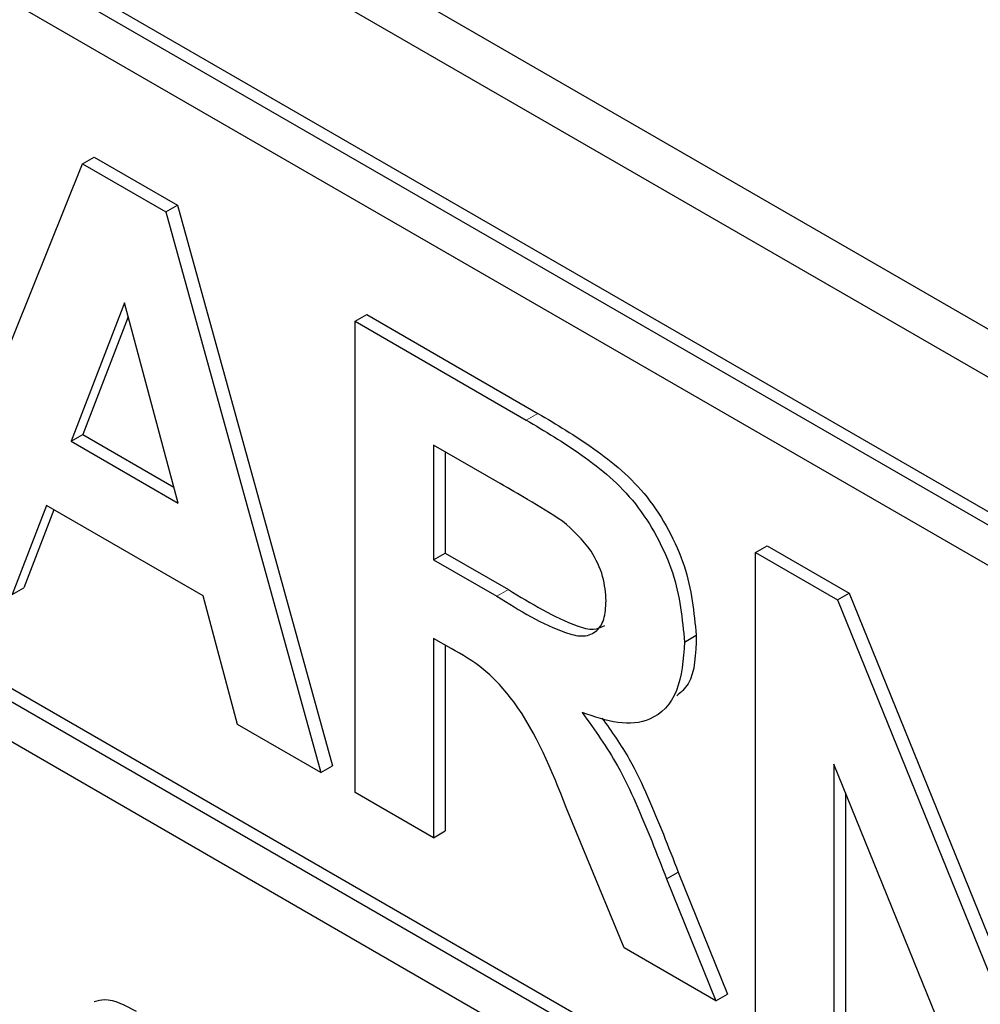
# Paper-space layout 'Blatt2' of a CAD drawing. Header units: millimetres. Extents: x 5 to 418, y 2 to 292.
# Tile 30 of 112: x 119.103 to 120.074, y 180.331 to 181.326. Entities that reach past the tile are written whole.
import ezdxf

# ---------------------------------------------------------------- set-up
doc = ezdxf.new("R2010")
doc.units = ezdxf.units.MM

psp = doc.layouts.new('Blatt2')

# ---------------------------------------------------------------- linework, layer by layer
at = {"color": 7, "linetype": 'Continuous', "lineweight": 25}
for p, q in [((115.85191, 183.4557), (121.74447, 180.054)), ((115.80984, 183.43141), (121.76133, 179.99569)), ((121.72008, 179.86981), (115.82752, 183.27151)), ((121.73186, 179.87661), (115.83931, 183.27831)), ((121.72008, 179.82898), (117.33602, 182.35985)), ((117.3478, 181.65907), (121.80257, 179.08738)), ((117.33602, 181.65226), (121.80257, 179.07377)), ((121.80257, 179.03295), (117.33602, 181.61144)), ((119.01095, 180.79413), (119.16687, 181.18043)), ((119.16687, 181.18043), (119.17866, 181.18724)), ((119.16687, 181.18043), (119.2509, 181.13192)), ((119.17866, 181.18724), (119.26269, 181.13873)), ((119.2509, 181.13192), (119.26269, 181.13873)), ((119.26269, 181.13873), (119.41935, 180.57197)), ((119.2509, 181.13192), (119.40757, 180.56517)), ((119.20926, 181.03994), (119.15522, 180.90015)), ((119.26346, 180.83766), (119.20926, 181.03994)), ((119.21301, 181.02595), (119.16701, 180.90695)), ((119.44226, 181.02146), (119.45404, 181.02826)), ((119.44226, 180.54514), (119.44226, 181.02146)), ((119.44226, 181.02146), (119.61536, 180.92153)), ((119.45404, 181.02826), (119.62715, 180.92833)), ((119.15522, 180.90015), (119.16701, 180.90695)), ((119.15522, 180.90015), (119.26346, 180.83766)), ((119.16701, 180.90695), (119.25915, 180.85376)), ((119.589, 180.85736), (119.52158, 180.89628)), ((119.52158, 180.89628), (119.52158, 180.78025)), ((119.53336, 180.88948), (119.53336, 180.78706)), ((119.13035, 180.83512), (119.09556, 180.74528)), ((119.13783, 180.8308), (119.10735, 180.75209)), ((119.28866, 180.74373), (119.13035, 180.83512)), ((119.84712, 180.78773), (119.85891, 180.79454)), ((119.85891, 180.79454), (119.94178, 180.74669)), ((119.52158, 180.78025), (119.53336, 180.78706)), ((119.52158, 180.78025), (119.58545, 180.74338)), ((119.53336, 180.78706), (119.59724, 180.75019)), ((119.84712, 180.31142), (119.84712, 180.78773)), ((119.84712, 180.78773), (119.93, 180.73989)), ((119.09556, 180.74528), (119.10735, 180.75209)), ((119.32345, 180.61373), (119.28866, 180.74373)), ((119.93, 180.73989), (119.94178, 180.74669)), ((119.94178, 180.74669), (120.09567, 180.36716)), ((119.93, 180.73989), (120.09567, 180.33129)), ((119.53934, 180.69061), (119.52158, 180.70087)), ((119.52158, 180.70087), (119.52158, 180.49935)), ((119.77541, 180.69717), (119.7872, 180.70397)), ((119.53336, 180.69406), (119.53336, 180.50615)), ((119.40757, 180.56517), (119.32345, 180.61373)), ((119.40757, 180.56517), (119.41935, 180.57197)), ((120.08963, 180.17142), (119.92644, 180.57382)), ((119.92644, 180.57382), (119.92644, 180.26563)), ((119.52158, 180.49935), (119.44226, 180.54514)), ((119.93823, 180.54476), (119.93823, 180.27243)), ((119.71443, 180.38802), (119.65577, 180.52999)), ((119.52158, 180.49935), (119.53336, 180.50615)), ((119.75715, 180.45763), (119.76894, 180.46443)), ((119.76894, 180.46443), (119.81893, 180.3413)), ((119.75715, 180.45763), (119.80714, 180.3345)), ((119.80714, 180.3345), (119.71443, 180.38802)), ((119.80714, 180.3345), (119.81893, 180.3413))]:
    psp.add_line(p, q, dxfattribs=at)
at = {"color": 7, "linetype": 'Continuous', "lineweight": 18}
for p, q in [((119.61536, 180.92153), (119.62715, 180.92833)), ((119.58545, 180.74338), (119.59724, 180.75019))]:
    psp.add_line(p, q, dxfattribs=at)
at = {"color": 7, "linetype": 'Continuous', "lineweight": 25}
for points, knots in [([(119.61536, 180.92153), (119.63409, 180.91037), (119.67143, 180.88813), (119.71919, 180.84914), (119.74829, 180.8039), (119.76979, 180.75508), (119.77317, 180.7203), (119.77541, 180.69717)], [0, 0, 0, 0, 0.251138, 0.500538, 0.625743, 0.751054, 1, 1, 1, 1]), ([(119.62715, 180.92833), (119.64588, 180.91717), (119.68321, 180.89494), (119.73098, 180.85595), (119.76008, 180.8107), (119.78157, 180.76188), (119.78495, 180.72711), (119.7872, 180.70397)], [0, 0, 0, 0, 0.251138, 0.500538, 0.625743, 0.751054, 1, 1, 1, 1]), ([(119.65205, 180.81943), (119.64029, 180.82681), (119.61928, 180.83997), (119.59826, 180.85204), (119.589, 180.85736)], [0, 0, 0, 0, 0.559921, 1, 1, 1, 1]), ([(119.69609, 180.73876), (119.69554, 180.74685), (119.69443, 180.763), (119.67936, 180.79522), (119.6624, 180.81026), (119.65205, 180.81943)], [0, 0, 0, 0, 0.281084, 0.561281, 1, 1, 1, 1]), ([(119.58545, 180.74338), (119.60881, 180.72898), (119.63799, 180.71099), (119.67203, 180.7018), (119.68613, 180.70625), (119.69497, 180.7192), (119.69572, 180.73224), (119.69609, 180.73876)], [0, 0, 0, 0, 0.500908, 0.625718, 0.750365, 0.875021, 1, 1, 1, 1]), ([(119.59724, 180.75019), (119.62044, 180.73608), (119.64942, 180.71846), (119.68309, 180.70836), (119.69103, 180.71204), (119.69462, 180.7137)], [0, 0, 0, 0, 0.687726, 0.859085, 1, 1, 1, 1]), ([(119.7872, 180.70397), (119.78668, 180.68528), (119.78594, 180.65866), (119.77169, 180.64632), (119.76745, 180.64264)], [0, 0, 0, 0, 0.702184, 1, 1, 1, 1]), ([(119.65577, 180.52999), (119.64091, 180.56748), (119.62026, 180.61956), (119.57275, 180.67176), (119.55052, 180.68431), (119.53934, 180.69061)], [0, 0, 0, 0, 0.560986, 0.779305, 1, 1, 1, 1]), ([(119.77541, 180.69717), (119.77406, 180.67956), (119.77135, 180.64439), (119.7445, 180.61646), (119.70868, 180.61322), (119.68421, 180.62166), (119.67196, 180.62589)], [0, 0, 0, 0, 0.279943, 0.558974, 0.779184, 1, 1, 1, 1]), ([(119.67196, 180.62589), (119.68454, 180.60829), (119.70526, 180.57931), (119.72644, 180.53426), (119.74237, 180.49605), (119.75222, 180.47043), (119.75715, 180.45763)], [0, 0, 0, 0, 0.339561, 0.559573, 0.779778, 1, 1, 1, 1]), ([(119.69192, 180.62033), (119.70157, 180.60673), (119.71932, 180.58171), (119.73819, 180.54104), (119.75417, 180.50286), (119.76401, 180.47724), (119.76894, 180.46443)], [0, 0, 0, 0, 0.283889, 0.522448, 0.761214, 1, 1, 1, 1]), ([(119.17855, 180.33386), (119.18198, 180.3348), (119.19424, 180.33816), (119.20985, 180.32985), (119.22108, 180.32387)], [0, 0, 0, 0, 0.2804783, 1, 1, 1, 1])]:
    psp.add_open_spline(points, degree=3, knots=knots, dxfattribs=at)

doc.saveas('drawing.dxf')
